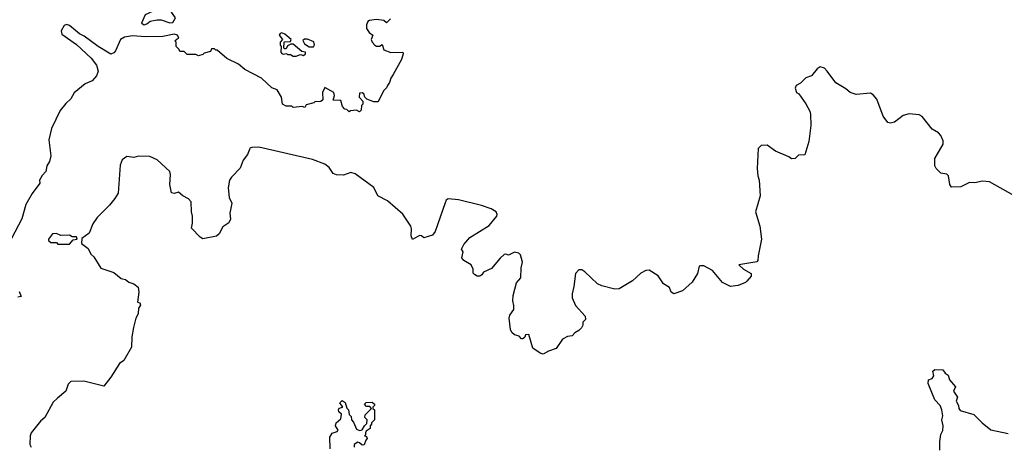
# Model space of a CAD drawing. Extents: x 2029826 to 2248070, y 228728 to 402406.
# Tile 41 of 256: x 2111309 to 2118168, y 260689 to 263652. Entities that reach past the tile are written whole.
import ezdxf

# ---------------------------------------------------------------- set-up
doc = ezdxf.new("R2010")
doc.units = 0

msp = doc.modelspace()

# ---------------------------------------------------------------- linework, layer by layer
at = {"layer": '0CON10XD'}
for points in [[(2112177, 263617), (2112195, 263622.5), (2112218.3, 263641.7), (2112267.7, 263652.3), (2112295, 263650.8), (2112355, 263630.8), (2112375, 263632), (2112393.3, 263665), (2112365.6, 263705.6), (2112335, 263731.2), (2112313.6, 263736.4), (2112265, 263723.3), (2112182.5, 263685), (2112158.3, 263628.3), (2112177, 263617)], [(2113891.7, 263658.3), (2113865, 263630), (2113845, 263647.5), (2113795, 263652.5), (2113745, 263647.5), (2113735, 263640), (2113723.9, 263616.1), (2113725, 263590), (2113743.6, 263563.6), (2113770, 263545), (2113757.5, 263515), (2113763.3, 263495), (2113782.5, 263475), (2113795, 263467.5), (2113815, 263467.5), (2113835, 263480), (2113845, 263442.5), (2113895, 263423.3), (2113977.5, 263425), (2113980, 263415), (2113968.1, 263375), (2113911.7, 263271.7), (2113893.3, 263245), (2113885, 263213.8), (2113870, 263195), (2113865, 263177.5), (2113843.9, 263156.1), (2113805, 263080), (2113775, 263080), (2113728.3, 263098.3), (2113713, 263113), (2113706.4, 263136.4), (2113695, 263142.5), (2113675, 263140), (2113673.8, 263113.8), (2113700, 263085), (2113700, 263065), (2113690, 263055), (2113687, 263023), (2113675, 263010), (2113655, 263022.5), (2113613, 263017), (2113605, 263010), (2113587, 263027), (2113575, 263030), (2113558.3, 263048.3), (2113545, 263090), (2113491.7, 263091.7), (2113502.5, 263125), (2113496.4, 263146.4), (2113435, 263180), (2113417.5, 263145), (2113420, 263095), (2113407, 263083), (2113365, 263080), (2113357, 263073), (2113305, 263060), (2113295, 263040), (2113277.5, 263047.5), (2113215, 263040), (2113205, 263050), (2113165, 263050), (2113140, 263065), (2113131.7, 263111.7), (2113103, 263163), (2113065, 263177.5), (2112992.5, 263245), (2112876.7, 263305), (2112832.7, 263342.7), (2112751.7, 263381.7), (2112685, 263440), (2112675, 263440), (2112665, 263450), (2112645, 263450), (2112638.3, 263431.7), (2112595, 263420), (2112585, 263410), (2112555, 263400), (2112535, 263410), (2112475, 263410), (2112455, 263430), (2112425, 263430), (2112420, 263445), (2112400, 263465), (2112400, 263495), (2112390, 263505), (2112405, 263520), (2112417, 263523), (2112407.5, 263545), (2112385, 263551.2), (2112305.8, 263534.2)], [(2112305.8, 263534.2), (2112185, 263533.3), (2112095, 263540.6), (2112039.7, 263530.3), (2112012, 263515), (2111975.5, 263434.5), (2111965, 263421.2), (2111945, 263412.5), (2111856, 263465), (2111758.7, 263538.7), (2111724.7, 263554.7), (2111655, 263611.1), (2111635, 263617.8), (2111618.9, 263611.1), (2111597.8, 263575), (2111602.1, 263552.1), (2111705, 263480), (2111807.5, 263385), (2111843.3, 263335), (2111856.7, 263295), (2111845, 263262.5), (2111815, 263227.5), (2111765, 263206.7), (2111687.7, 263142.3), (2111665, 263101.2), (2111630.6, 263069.4), (2111590.6, 263019.4), (2111531.4, 262895), (2111512.2, 262815), (2111526.7, 262705), (2111516.7, 262665), (2111497.5, 262635), (2111490, 262595), (2111465, 262567.5), (2111446.7, 262535), (2111450, 262515), (2111395, 262442), (2111352.5, 262365), (2111325, 262266), (2111251.6, 262128.4)], [(2113235, 263397.5), (2113265, 263410), (2113285, 263402.5), (2113300, 263415), (2113300, 263425), (2113275, 263430), (2113215, 263482.5), (2113198.3, 263481.7), (2113175, 263470), (2113165, 263450), (2113155, 263450), (2113150, 263455), (2113151.7, 263498.3), (2113195, 263500), (2113200, 263515), (2113155, 263552.5), (2113135, 263560), (2113122.5, 263555), (2113117.5, 263545), (2113140, 263515), (2113123.8, 263496.2), (2113123.9, 263473.9), (2113130, 263465), (2113127.5, 263425), (2113135, 263417.5), (2113145, 263413.3), (2113167, 263417), (2113175, 263410), (2113195, 263410), (2113215, 263397.5), (2113235, 263397.5)], [(2113355, 263462.5), (2113363, 263477), (2113358.3, 263498.3), (2113315, 263517.5), (2113293, 263517), (2113281.7, 263508.3), (2113293.6, 263483.6), (2113325, 263462.5), (2113355, 263462.5)], [(2118235, 262427.5), (2118065, 262524), (2118015, 262528), (2117963.6, 262516.4), (2117925, 262517.5), (2117865, 262487.5), (2117800, 262485), (2117787.5, 262505), (2117780, 262565), (2117767, 262577), (2117725, 262582.5), (2117693.3, 262615), (2117683.3, 262635), (2117684, 262685), (2117740.8, 262785), (2117741.2, 262808.8), (2117725.8, 262845), (2117710, 262865), (2117665, 262890), (2117595, 262977.5), (2117575, 262989.2), (2117505, 262996.9), (2117463.3, 262985), (2117402.1, 262937.9), (2117375, 262930.8), (2117355.8, 262935.8), (2117325, 262980), (2117279.3, 263099.3), (2117255, 263130), (2117235, 263140), (2117135, 263132.2), (2117094.5, 263144.5), (2117065, 263170), (2116995, 263212.5), (2116934.4, 263294.4), (2116914.2, 263314.2), (2116885, 263323.8), (2116865, 263310), (2116825, 263261.2), (2116785, 263248), (2116748.8, 263211.2), (2116717.5, 263195), (2116710, 263175), (2116720, 263145), (2116737.5, 263135), (2116786.1, 263066.1), (2116812.5, 263015), (2116816.7, 262995), (2116820, 262915), (2116806.7, 262805), (2116779.3, 262710.7), (2116735, 262710), (2116710, 262685), (2116685, 262682.5), (2116666.7, 262696.7), (2116575, 262737.5), (2116515, 262777.5), (2116473, 262777), (2116452.5, 262755), (2116446.2, 262615), (2116450, 262565), (2116460, 262535), (2116466.2, 262425), (2116434, 262315), (2116465.8, 262215), (2116475.8, 262124.2), (2116452.3, 262007.7), (2116451.2, 261975), (2116445, 261966.7), (2116317.5, 261945), (2116350, 261915), (2116404, 261885), (2116405, 261867.5), (2116375, 261832.5), (2116365, 261822.5), (2116315, 261801.2), (2116260, 261795), (2116205, 261823.3), (2116135, 261906.7), (2116075, 261938), (2116051.7, 261938.3), (2116043.3, 261935), (2116030, 261885), (2115993.3, 261825), (2115925, 261763.3), (2115865, 261743.3), (2115847.5, 261755), (2115835, 261786.7), (2115794.1, 261814.1), (2115757.7, 261867.7), (2115695, 261907.5), (2115670, 261905), (2115635, 261886.7), (2115577.5, 261835), (2115485, 261777.5), (2115455, 261776.7), (2115365, 261798.8), (2115335, 261813.8), (2115245, 261896.7), (2115225, 261910), (2115205, 261910), (2115180, 261885), (2115170, 261795), (2115157, 261743), (2115157.5, 261715), (2115181.7, 261661.7), (2115248.3, 261588.3), (2115250, 261565), (2115232.5, 261545), (2115232.5, 261525), (2115223.6, 261506.4), (2115205, 261487.5), (2115177, 261473), (2115158.3, 261451.7), (2115125, 261446.2), (2115091.2, 261428.8), (2115045, 261363.8), (2114992.5, 261345), (2114955, 261324), (2114935, 261330), (2114883.3, 261365), (2114855, 261460), (2114831.7, 261458.3), (2114828.3, 261441.7), (2114815, 261430), (2114805, 261430), (2114788.3, 261448.3), (2114755, 261457.5), (2114737.5, 261475), (2114727.5, 261495), (2114718.8, 261575), (2114723.8, 261595), (2114751.2, 261635), (2114752.3, 261662.3)], [(2114752.3, 261662.3), (2114744.2, 261695), (2114747.5, 261732.5), (2114770.9, 261819.1), (2114800, 261855), (2114802, 261925), (2114811.2, 261965), (2114796.7, 262015), (2114785, 262027.5), (2114755, 262032.5), (2114715, 262012.5), (2114695, 262020), (2114685, 262017.5), (2114655, 261992.5), (2114595, 261920), (2114540, 261895), (2114527.5, 261875), (2114515, 261867.5), (2114495, 261867.5), (2114477, 261877), (2114468.3, 261888.3), (2114467.5, 261915), (2114453.3, 261945), (2114402.5, 261975), (2114390, 261995), (2114397.5, 262035), (2114386.7, 262055), (2114402.1, 262087.9), (2114444.4, 262135.6), (2114579.7, 262220.3), (2114632, 262285), (2114635.7, 262295), (2114628.6, 262315), (2114592.9, 262335), (2114525, 262359), (2114365, 262397.9), (2114294.7, 262405.3), (2114280, 262395), (2114272.3, 262377.7), (2114220, 262225), (2114203, 262177), (2114185, 262151.2), (2114125, 262132.5), (2114107.7, 262147.7), (2114095, 262148.8), (2114045, 262122.5), (2114036.4, 262146.4), (2114038.9, 262195), (2114034.2, 262215), (2113978.9, 262298.9), (2113871.8, 262391.8), (2113804.5, 262425), (2113775, 262482.9), (2113645, 262578.5), (2113615, 262588), (2113565, 262569.4), (2113515, 262571.1), (2113492.1, 262582.1), (2113465, 262622.5), (2113435, 262645.5), (2113349.2, 262679.2), (2112975, 262763.9), (2112926.9, 262763.1), (2112913.3, 262756.7), (2112910.8, 262749.2), (2112895, 262713.3), (2112866, 262675), (2112845, 262617.5), (2112783.3, 262555), (2112771.2, 262535), (2112761.7, 262481.7), (2112769.2, 262415), (2112785.8, 262374.2), (2112773.3, 262305), (2112776.4, 262263.6), (2112765, 262237.5), (2112725, 262210), (2112698.3, 262161.7), (2112680, 262145), (2112585, 262127.5), (2112567, 262137), (2112505, 262200), (2112512.5, 262235), (2112513.3, 262285), (2112506.2, 262315), (2112503.3, 262385), (2112485.8, 262405.8), (2112445, 262426), (2112415, 262452), (2112385, 262442), (2112367, 262447), (2112354.4, 262504.4), (2112360, 262575), (2112354, 262595), (2112265.8, 262675.8), (2112215, 262700), (2112137, 262703), (2112105, 262693.3), (2112055, 262700), (2112022.9, 262677.1), (2112008.3, 262638.3), (2111994.4, 262445), (2111972.2, 262407.8), (2111935, 262361.2), (2111848, 262275), (2111818.8, 262231.2), (2111792.5, 262165), (2111741.7, 262128.3), (2111740, 262095), (2111785, 262060), (2111805, 262020), (2111825, 262000), (2111875, 261922.5), (2111965, 261892.5), (2112015, 261850), (2112045, 261842.5), (2112070, 261825), (2112105, 261813.3), (2112135, 261790), (2112138.8, 261755), (2112130, 261685), (2112145, 261680), (2112150, 261665), (2112137.5, 261642.5), (2112133.8, 261605), (2112118.8, 261575), (2112101.9, 261508.1), (2112089.4, 261445), (2112087.1, 261372.9), (2112035, 261280), (2112005, 261257.5), (2111945, 261162.5), (2111895, 261100), (2111755, 261134.2), (2111666, 261134), (2111646.7, 261115), (2111630, 261065), (2111572, 261018), (2111541.7, 260988.3), (2111485, 260882.5), (2111454.1, 260855.9), (2111390, 260775), (2111382.5, 260755), (2111380, 260695), (2111390, 260675)], [(2111655, 262090), (2111681.7, 262118.3), (2111710, 262125), (2111705, 262140), (2111675, 262140), (2111655, 262152.5), (2111595, 262150), (2111565, 262162.5), (2111538.3, 262161.7), (2111510, 262125), (2111510, 262115), (2111525, 262100), (2111565, 262100), (2111575, 262090), (2111655, 262090)], [(2111305, 261760), (2111320, 261725), (2111295, 261720)], [(2117718.8, 260655), (2117718.8, 260715), (2117726.7, 260765), (2117739.3, 260790.7), (2117741.2, 260825), (2117733.8, 260865), (2117740, 260895), (2117733.3, 260935), (2117721.2, 260965), (2117683.3, 261005), (2117638.3, 261118.3), (2117640, 261145), (2117666.4, 261153.6), (2117677, 261173), (2117670, 261205), (2117685, 261217.5), (2117740, 261215), (2117755, 261190), (2117776.1, 261176.1), (2117786.7, 261145), (2117827.5, 261095), (2117813.8, 261065), (2117842.5, 261025), (2117833.3, 260995), (2117848.8, 260965), (2117850, 260945), (2117860.6, 260930.6), (2117955, 260903.8), (2118013.8, 260845), (2118075, 260797.5), (2118195, 260771.4)], [(2113472.5, 260665), (2113470, 260745), (2113485, 260772.5), (2113520, 260785), (2113527.5, 260795), (2113510, 260825), (2113512.5, 260845), (2113547, 260873), (2113550, 260905), (2113531.7, 260921.7), (2113530, 260935), (2113535, 260947.5), (2113560, 260955), (2113540, 260985), (2113555, 261000), (2113577, 260987), (2113588.3, 260948.3), (2113600, 260935), (2113603, 260903), (2113618.3, 260888.3), (2113620, 260865), (2113635, 260850), (2113655, 260800), (2113675, 260792.5), (2113695, 260797.5), (2113710, 260825), (2113728.3, 260841.7), (2113730, 260865), (2113713.3, 260883.3), (2113715, 260900), (2113760, 260945), (2113748.3, 260958.3), (2113725, 260960), (2113710, 260975), (2113723, 260987), (2113765, 260990), (2113780, 260975), (2113780, 260965), (2113770, 260955), (2113770, 260945), (2113780, 260935), (2113780, 260865), (2113760, 260845), (2113760, 260835), (2113750, 260825), (2113750, 260805), (2113723.3, 260786.7), (2113717.5, 260775), (2113717.5, 260762.5), (2113710, 260755), (2113725, 260750), (2113730, 260735), (2113720, 260725), (2113708.3, 260691.7), (2113695, 260690), (2113677, 260707), (2113665, 260710), (2113640, 260695), (2113640, 260675)]]:
    msp.add_lwpolyline(points, dxfattribs=at)

doc.saveas('drawing.dxf')
